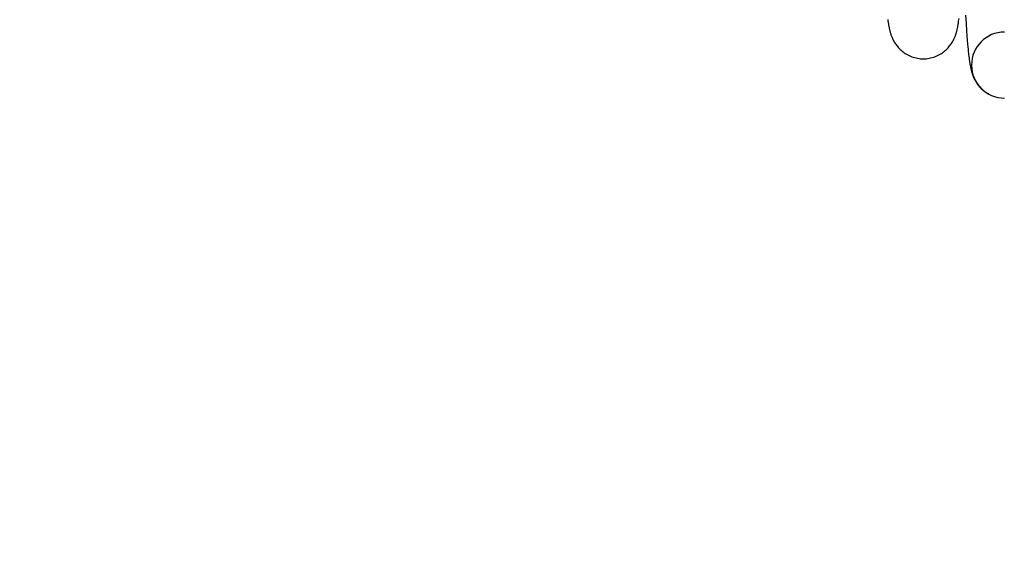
# Model space of a CAD drawing. Header units: inches. Extents: x 0 to 100, y 0 to 65.
# Tile 17 of 121: x 15.235 to 15.967, y 25.588 to 25.991. Entities that reach past the tile are written whole.
import ezdxf

# ---------------------------------------------------------------- set-up
doc = ezdxf.new("R2010")
doc.units = ezdxf.units.IN
doc.header["$LTSCALE"] = 5.5
doc.header["$MEASUREMENT"] = 0
doc.layers.get('0').update_dxf_attribs({"linetype": 'CONTINUOUS'})
doc.layers.add('DIMENSIONS', color=7, linetype='CONTINUOUS')
doc.styles.get("Standard").update_dxf_attribs({"font": 'arial.ttf'})
doc.dimstyles.new('DIMSTYLE_1', dxfattribs={"dimtxt": 0.441176, "dimasz": 0.588235, "dimexe": 0.09, "dimexo": 0.07, "dimgap": 0.0375, "dimtad": 0, "dimtih": 1, "dimtoh": 1, "dimzin": 4, "dimdsep": 46, "dimtxsty": 'Standard', "dimblk": '_FILLED', "dimblk1": '_FILLED', "dimblk2": '_FILLED', "dimcen": 0.09, "dimadec": 3, "dimazin": 1, "dimtfac": 1, "dimtdec": 3, "dimtofl": 0, "dimtmove": 0, "dimatfit": 3, "dimldrblk": '_FILLED', "dimfxl": 0, "dimtolj": 1, "dimtzin": 4, "dimarcsym": 0})

# ---------------------------------------------------------------- blocks, each defined once
blk = doc.blocks.new('_FILLED')
at = {"color": 0, "linetype": 'ByBlock'}
blk.add_solid([(0, 0), (-1, 0.2), (-1, -0.2)], dxfattribs=at)
blk = doc.blocks.new('*D1')
at = {"layer": 'DIMENSIONS', "color": 2, "linetype": 'Continuous'}
for p, q in [((20.81261, 47.39155), (11.94526, 47.39155)), ((12.47467, 47.39155), (12.47467, 26.73898)), ((12.47467, 5.20405), (12.47467, 25.85663)), ((20.81261, 5.20405), (11.94526, 5.20405))]:
    blk.add_line(p, q, dxfattribs=at)
at = {"layer": 'DIMENSIONS', "color": 2, "linetype": 'Continuous', "xscale": 0.5882352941, "yscale": 0.5882352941, "zscale": 0.5882352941}
for p, rotation in [((12.47467, 47.39155), 90), ((12.47467, 5.20405), 270)]:
    blk.add_blockref('_FILLED', p, dxfattribs=dict(at, rotation=rotation))
at = {"layer": 'DIMENSIONS', "color": 2, "linetype": 'Continuous', "insert": (12.47467, 26.51839), "char_height": 0.441176, "width": 1.5416576, "attachment_point": 2, "line_spacing_factor": 0.9}
blk.add_mtext('42.19', dxfattribs=at)
blk = doc.blocks.new('*D12')
at = {"layer": 'DIMENSIONS', "color": 2, "linetype": 'Continuous'}
for p, q in [((19.40636, 46.5478), (13.85421, 46.5478)), ((14.38362, 46.5478), (14.38362, 25.42138)), ((14.38362, 6.0478), (14.38362, 24.53902)), ((19.40636, 6.0478), (13.85421, 6.0478))]:
    blk.add_line(p, q, dxfattribs=at)
at = {"layer": 'DIMENSIONS', "color": 2, "linetype": 'Continuous', "xscale": 0.5882352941, "yscale": 0.5882352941, "zscale": 0.5882352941}
for p, rotation in [((14.38362, 46.5478), 90), ((14.38362, 6.0478), 270)]:
    blk.add_blockref('_FILLED', p, dxfattribs=dict(at, rotation=rotation))
at = {"layer": 'DIMENSIONS', "color": 2, "linetype": 'Continuous', "insert": (14.38362, 25.20079), "char_height": 0.441176, "width": 1.5416576, "attachment_point": 2, "line_spacing_factor": 0.9}
blk.add_mtext('40.50', dxfattribs=at)

msp = doc.modelspace()

# ---------------------------------------------------------------- linework, layer by layer
at = {"color": 7, "linetype": 'Continuous'}
for p, q in [((15.93817, 25.99488), (15.93856, 25.98878)), ((15.93323, 25.99135), (15.93338, 25.99245)), ((15.93856, 25.98878), (15.93894, 25.98334)), ((15.93894, 25.98334), (15.93922, 25.97966)), ((15.93922, 25.97966), (15.93948, 25.97629)), ((15.93948, 25.97629), (15.93975, 25.97323)), ((15.93975, 25.97323), (15.93992, 25.97135)), ((15.93992, 25.97135), (15.94009, 25.96958)), ((15.94009, 25.96958), (15.94026, 25.96793)), ((15.94026, 25.96793), (15.94042, 25.96638)), ((15.94067, 25.96424), (15.94084, 25.96293)), ((15.94084, 25.96293), (15.941, 25.9617)), ((15.95329, 25.93758), (15.954, 25.93712)), ((15.954, 25.93712), (15.95464, 25.93673)), ((15.95464, 25.93673), (15.95495, 25.93654)), ((15.95495, 25.93654), (15.95548, 25.93625)), ((15.95548, 25.93625), (15.95592, 25.93602)), ((15.95592, 25.93602), (15.95647, 25.93574))]:
    msp.add_line(p, q, dxfattribs=at)
for points in [[(15.88036, 25.9917), (15.88045, 25.99105), (15.88054, 25.99042), (15.88064, 25.9898), (15.88073, 25.98921), (15.88082, 25.98862), (15.88092, 25.98806), (15.88101, 25.9875), (15.88111, 25.98696), (15.88121, 25.98643), (15.88131, 25.98591), (15.88141, 25.9854), (15.88152, 25.98489), (15.88163, 25.98439), (15.88175, 25.9839), (15.88187, 25.9834), (15.882, 25.9829), (15.88213, 25.98241), (15.88227, 25.9819), (15.88242, 25.9814), (15.88259, 25.98088), (15.88276, 25.98035), (15.88295, 25.97982), (15.88315, 25.97927), (15.88336, 25.97872), (15.8836, 25.97815), (15.88385, 25.97758), (15.88413, 25.97698), (15.88443, 25.97638), (15.88475, 25.97576), (15.8851, 25.97514), (15.88548, 25.97451), (15.88588, 25.97387), (15.88631, 25.97323), (15.88677, 25.9726), (15.88725, 25.97197), (15.88777, 25.97133), (15.88832, 25.9707), (15.88892, 25.97007), (15.88955, 25.96943), (15.89023, 25.9688), (15.89096, 25.96818), (15.89173, 25.96756), (15.89255, 25.96696), (15.89342, 25.96638), (15.89432, 25.96583), (15.89525, 25.96531), (15.89622, 25.96483), (15.89722, 25.96438), (15.89825, 25.96398), (15.8993, 25.96362), (15.90038, 25.9633), (15.90147, 25.96304), (15.90257, 25.96282), (15.90368, 25.96265), (15.90481, 25.96253), (15.90593, 25.96247), (15.90681, 25.96245)], [(15.90681, 25.96245), (15.90772, 25.96247), (15.90884, 25.96253), (15.90996, 25.96265), (15.91107, 25.96282), (15.91217, 25.96304), (15.91326, 25.9633), (15.91434, 25.96362), (15.91539, 25.96398), (15.91642, 25.96439), (15.91742, 25.96483), (15.91839, 25.96532), (15.91932, 25.96583), (15.92022, 25.96638), (15.92108, 25.96696), (15.9219, 25.96756), (15.92267, 25.96817), (15.9234, 25.9688), (15.92408, 25.96943), (15.92472, 25.97007), (15.92532, 25.97071), (15.92587, 25.97134), (15.92639, 25.97198), (15.92688, 25.97261), (15.92733, 25.97324), (15.92776, 25.97387), (15.92815, 25.97449), (15.92853, 25.97512), (15.92887, 25.97573), (15.92919, 25.97634), (15.92949, 25.97693), (15.92976, 25.97751), (15.93001, 25.97807), (15.93023, 25.97861), (15.93044, 25.97913), (15.93063, 25.97963), (15.93081, 25.98013), (15.93097, 25.98061), (15.93112, 25.98108), (15.93126, 25.98154), (15.9314, 25.98199), (15.93152, 25.98244), (15.93164, 25.98289), (15.93176, 25.98333), (15.93187, 25.98378), (15.93197, 25.98422), (15.93207, 25.98466), (15.93217, 25.9851), (15.93226, 25.98554), (15.93235, 25.98599), (15.93244, 25.98644), (15.93252, 25.9869), (15.93261, 25.98736), (15.93269, 25.98783), (15.93277, 25.9883), (15.93285, 25.98879), (15.93293, 25.98928), (15.933, 25.98978), (15.93308, 25.99029), (15.93323, 25.99135)], [(15.94042, 25.96638), (15.94051, 25.96564), (15.94067, 25.96424)], [(15.941, 25.9617), (15.94108, 25.96111), (15.94117, 25.96054), (15.94125, 25.95998), (15.94133, 25.95944), (15.94142, 25.95892), (15.9415, 25.9584), (15.94159, 25.9579), (15.94168, 25.95741), (15.94177, 25.95693), (15.94186, 25.95645), (15.94196, 25.95598), (15.94206, 25.95551), (15.94216, 25.95505), (15.94226, 25.95459), (15.94238, 25.95413), (15.94249, 25.95367), (15.94261, 25.95321), (15.94274, 25.95274), (15.94288, 25.95227), (15.94303, 25.95179), (15.94319, 25.9513), (15.94336, 25.9508), (15.94354, 25.95029), (15.94374, 25.94976), (15.94396, 25.94922), (15.94419, 25.94867), (15.94445, 25.94809), (15.94473, 25.94751), (15.94504, 25.9469), (15.94537, 25.94629), (15.94573, 25.94567), (15.94611, 25.94504), (15.94652, 25.94441), (15.94695, 25.94378), (15.94741, 25.94316), (15.94791, 25.94253), (15.94843, 25.94191), (15.94899, 25.94128), (15.94959, 25.94065), (15.95024, 25.94002), (15.95093, 25.9394), (15.95167, 25.93878), (15.95246, 25.93817), (15.95329, 25.93758)]]:
    msp.add_lwpolyline(points, dxfattribs=at)
msp.add_arc((15.96713, 25.9578), 0.0245, 90, 270, dxfattribs=at)

# ---------------------------------------------------------------- dimensions: what is measured, and where the dimension line sits
at = {"layer": 'DIMENSIONS', "color": 2, "linetype": 'Continuous'}
for base, p1, p2, picture, middle in [((12.47467, 5.20405), (20.88261, 47.39155), (20.88261, 5.20405), '*D1', (12.46308, 26.29534)), ((14.38362, 6.0478), (19.47636, 46.5478), (19.47636, 6.0478), '*D12', (14.37203, 24.97774))]:
    dim = msp.add_linear_dim(base=base, p1=p1, p2=p2, angle=270, dimstyle='DIMSTYLE_1', dxfattribs=at)
    dim.commit()
    dim.dimension.update_dxf_attribs({"geometry": picture, "text_midpoint": middle, "dimtype": 160})

doc.saveas('drawing.dxf')
